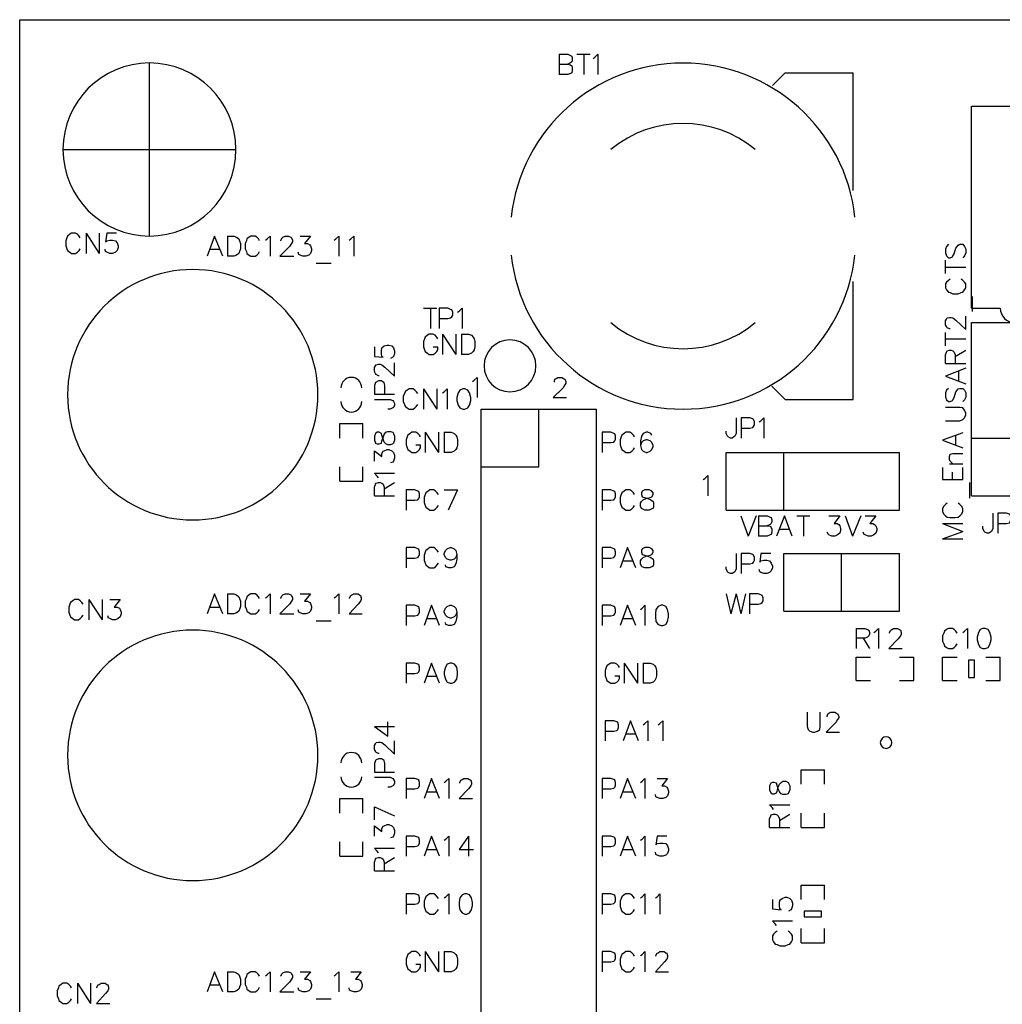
# Model space of a CAD drawing. Extents: x -0.24 to 4.91, y -0.23 to 6.58.
# Tile 14 of 24: x -0.23 to 1.48, y 4.87 to 6.58. Entities that reach past the tile are written whole.
import ezdxf

# ---------------------------------------------------------------- set-up
doc = ezdxf.new("R2010")
doc.units = 0
doc.layers.get('0').update_dxf_attribs({"linetype": 'CONTINUOUS'})
doc.layers.add('mb672d', color=1, linetype='CONTINUOUS')

# ---------------------------------------------------------------- blocks, each defined once
blk = doc.blocks.new('D99')
blk.add_lwpolyline([(-0.005, -0.015), (0.005, -0.015), (0.005, 0.015), (-0.005, 0.015)], close=True)
blk = doc.blocks.new('D100')
blk.add_lwpolyline([(-0.015, -0.005), (0.015, -0.005), (0.015, 0.005), (-0.015, 0.005)], close=True)

msp = doc.modelspace()

# ---------------------------------------------------------------- linework, layer by layer
at = {"layer": 'mb672d', "color": 5}
for points in [[(-0.225, 6.575), (4.275, 6.575)], [(-0.225, -0.225), (-0.225, 6.575)], [(0.71, 6.515), (0.71, 6.48)], [(0.71, 6.515), (0.725, 6.515), (0.73, 6.513), (0.732, 6.512), (0.733, 6.508), (0.733, 6.505), (0.732, 6.502), (0.73, 6.5), (0.725, 6.498)], [(0.741, 6.515), (0.764, 6.515)], [(0.753, 6.515), (0.753, 6.48)], [(0.769, 6.508), (0.772, 6.51), (0.777, 6.515), (0.777, 6.48)], [(0, 6.2), (0, 6.5)], [(0.71, 6.498), (0.725, 6.498), (0.73, 6.497), (0.732, 6.495), (0.733, 6.492), (0.733, 6.487), (0.732, 6.483), (0.73, 6.482), (0.725, 6.48), (0.71, 6.48)], [(1.08, 6.461), (1.102, 6.483), (1.22, 6.483)], [(1.22, 6.279), (1.22, 6.483)], [(1.425, 6.425), (2.325, 6.425)], [(1.425, 6.075), (1.425, 6.425)], [(-0.15, 6.35), (0.15, 6.35)], [(-0.12, 6.197), (-0.122, 6.2), (-0.125, 6.203), (-0.128, 6.205), (-0.135, 6.205), (-0.138, 6.203), (-0.142, 6.2), (-0.143, 6.197), (-0.145, 6.192), (-0.145, 6.183), (-0.143, 6.178), (-0.142, 6.175), (-0.138, 6.172), (-0.135, 6.17), (-0.128, 6.17), (-0.125, 6.172), (-0.122, 6.175), (-0.12, 6.178)], [(-0.11, 6.205), (-0.11, 6.17)], [(-0.11, 6.205), (-0.087, 6.17)], [(-0.087, 6.205), (-0.087, 6.17)], [(-0.057, 6.205), (-0.074, 6.205), (-0.076, 6.19), (-0.074, 6.192), (-0.069, 6.193), (-0.064, 6.193), (-0.059, 6.192), (-0.056, 6.188), (-0.054, 6.183), (-0.054, 6.18), (-0.056, 6.175), (-0.059, 6.172), (-0.064, 6.17), (-0.069, 6.17), (-0.074, 6.172), (-0.076, 6.173), (-0.077, 6.177)], [(0.127, 6.165), (0.113, 6.2), (0.1, 6.165)], [(0.135, 6.2), (0.135, 6.165)], [(0.135, 6.2), (0.146, 6.2), (0.151, 6.198), (0.155, 6.195), (0.156, 6.192), (0.158, 6.187), (0.158, 6.178), (0.156, 6.173), (0.155, 6.17), (0.151, 6.167), (0.146, 6.165), (0.135, 6.165)], [(0.191, 6.192), (0.189, 6.195), (0.186, 6.198), (0.183, 6.2), (0.176, 6.2), (0.173, 6.198), (0.169, 6.195), (0.168, 6.192), (0.166, 6.187), (0.166, 6.178), (0.168, 6.173), (0.169, 6.17), (0.173, 6.167), (0.176, 6.165), (0.183, 6.165), (0.186, 6.167), (0.189, 6.17), (0.191, 6.173)], [(0.201, 6.193), (0.204, 6.195), (0.209, 6.2), (0.209, 6.165)], [(0.228, 6.192), (0.228, 6.193), (0.23, 6.197), (0.231, 6.198), (0.235, 6.2), (0.241, 6.2), (0.245, 6.198), (0.246, 6.197), (0.248, 6.193), (0.248, 6.19), (0.246, 6.187), (0.243, 6.182), (0.226, 6.165), (0.25, 6.165)], [(0.261, 6.2), (0.279, 6.2), (0.269, 6.187), (0.274, 6.187), (0.278, 6.185), (0.279, 6.183), (0.281, 6.178), (0.281, 6.175), (0.279, 6.17), (0.276, 6.167), (0.271, 6.165), (0.266, 6.165), (0.261, 6.167), (0.259, 6.168), (0.258, 6.172)], [(0.32, 6.193), (0.323, 6.195), (0.328, 6.2), (0.328, 6.165)], [(0.346, 6.193), (0.349, 6.195), (0.354, 6.2), (0.354, 6.165)], [(1.385, 6.186), (1.382, 6.182), (1.38, 6.177), (1.38, 6.171), (1.382, 6.166), (1.385, 6.162), (1.388, 6.162), (1.392, 6.164), (1.393, 6.166), (1.395, 6.169), (1.398, 6.179), (1.4, 6.182), (1.402, 6.184), (1.405, 6.186), (1.41, 6.186), (1.413, 6.182), (1.415, 6.177), (1.415, 6.171), (1.413, 6.166), (1.41, 6.162)], [(0.105, 6.177), (0.122, 6.177)], [(0.289, 6.153), (0.315, 6.153)], [(1.38, 6.135), (1.38, 6.158)], [(1.38, 6.146), (1.415, 6.146)], [(1.102, 5.917), (1.22, 5.917), (1.22, 6.121)], [(1.388, 6.125), (1.385, 6.123), (1.382, 6.12), (1.38, 6.117), (1.38, 6.11), (1.382, 6.107), (1.385, 6.103), (1.388, 6.102), (1.393, 6.1), (1.402, 6.1), (1.407, 6.102), (1.41, 6.103), (1.413, 6.107), (1.415, 6.11), (1.415, 6.117), (1.413, 6.12), (1.41, 6.123), (1.407, 6.125)], [(1.427, 6.069), (1.427, 6.095)], [(0.475, 6.075), (0.498, 6.075)], [(0.487, 6.075), (0.487, 6.04)], [(0.502, 6.057), (0.517, 6.057), (0.522, 6.058), (0.524, 6.06), (0.526, 6.063), (0.526, 6.068), (0.524, 6.072), (0.522, 6.073), (0.517, 6.075), (0.502, 6.075), (0.502, 6.04)], [(0.534, 6.068), (0.537, 6.07), (0.542, 6.075), (0.542, 6.04)], [(1.388, 6.039), (1.387, 6.039), (1.383, 6.041), (1.382, 6.043), (1.38, 6.046), (1.38, 6.053), (1.382, 6.056), (1.383, 6.058), (1.387, 6.059), (1.39, 6.059), (1.393, 6.058), (1.398, 6.054), (1.415, 6.038), (1.415, 6.061)], [(1.425, 6.075), (1.475, 6.075)], [(1.425, 6.05), (1.525, 6.05)], [(1.425, 5.75), (1.425, 6.05)], [(0.5, 6.022), (0.498, 6.025), (0.495, 6.028), (0.492, 6.03), (0.485, 6.03), (0.482, 6.028), (0.478, 6.025), (0.477, 6.022), (0.475, 6.017), (0.475, 6.008), (0.477, 6.003), (0.478, 6), (0.482, 5.997), (0.485, 5.995), (0.492, 5.995), (0.495, 5.997), (0.498, 6), (0.5, 6.003), (0.5, 6.008)], [(0.508, 6.03), (0.508, 5.995)], [(0.508, 6.03), (0.531, 5.995)], [(0.531, 6.03), (0.531, 5.995)], [(0.541, 6.03), (0.541, 5.995)], [(0.541, 6.03), (0.553, 6.03), (0.558, 6.028), (0.561, 6.025), (0.563, 6.022), (0.564, 6.017), (0.564, 6.008), (0.563, 6.003), (0.561, 6), (0.558, 5.997), (0.553, 5.995), (0.541, 5.995)], [(1.38, 6.01), (1.38, 6.033)], [(0.39, 6.008), (0.39, 5.991), (0.405, 5.99), (0.403, 5.991), (0.402, 5.996), (0.402, 6.001), (0.403, 6.006), (0.407, 6.01), (0.412, 6.011), (0.415, 6.011), (0.42, 6.01), (0.423, 6.006), (0.425, 6.001), (0.425, 5.996), (0.423, 5.991), (0.422, 5.99), (0.418, 5.988)], [(0.492, 6.008), (0.5, 6.008)], [(1.38, 6.022), (1.415, 6.022)], [(1.38, 5.979), (1.38, 5.994), (1.382, 5.999), (1.383, 6.001), (1.387, 6.002), (1.39, 6.002), (1.393, 6.001), (1.395, 5.999), (1.397, 5.994), (1.397, 5.979)], [(1.397, 5.991), (1.415, 6.002)], [(0.398, 5.958), (0.397, 5.958), (0.393, 5.96), (0.392, 5.962), (0.39, 5.965), (0.39, 5.972), (0.392, 5.975), (0.393, 5.977), (0.397, 5.978), (0.4, 5.978), (0.403, 5.977), (0.408, 5.973), (0.425, 5.957), (0.425, 5.98)], [(1.38, 5.979), (1.415, 5.979)], [(1.415, 5.971), (1.38, 5.957), (1.415, 5.944)], [(1.403, 5.949), (1.403, 5.966)], [(0.408, 5.926), (0.408, 5.941), (0.407, 5.946), (0.405, 5.947), (0.402, 5.949), (0.397, 5.949), (0.393, 5.947), (0.392, 5.946), (0.39, 5.941), (0.39, 5.926), (0.425, 5.926)], [(0.56, 5.948), (0.563, 5.95), (0.568, 5.955), (0.568, 5.92)], [(0.702, 5.947), (0.702, 5.948), (0.703, 5.952), (0.705, 5.953), (0.708, 5.955), (0.715, 5.955), (0.718, 5.953), (0.72, 5.952), (0.722, 5.948), (0.722, 5.945), (0.72, 5.942), (0.717, 5.937), (0.7, 5.92), (0.723, 5.92)], [(1.079, 5.94), (1.102, 5.917)], [(0.465, 5.927), (0.463, 5.93), (0.46, 5.933), (0.457, 5.935), (0.45, 5.935), (0.447, 5.933), (0.443, 5.93), (0.442, 5.927), (0.44, 5.922), (0.44, 5.913), (0.442, 5.908), (0.443, 5.905), (0.447, 5.902), (0.45, 5.9), (0.457, 5.9), (0.46, 5.902), (0.463, 5.905), (0.465, 5.908)], [(0.475, 5.935), (0.475, 5.9)], [(0.475, 5.935), (0.498, 5.9)], [(0.498, 5.935), (0.498, 5.9)], [(0.508, 5.928), (0.511, 5.93), (0.516, 5.935), (0.516, 5.9)], [(0.543, 5.935), (0.538, 5.933), (0.535, 5.928), (0.533, 5.92), (0.533, 5.915), (0.535, 5.907), (0.538, 5.902), (0.543, 5.9), (0.547, 5.9), (0.552, 5.902), (0.555, 5.907), (0.557, 5.915), (0.557, 5.92), (0.555, 5.928), (0.552, 5.933), (0.547, 5.935), (0.543, 5.935)], [(1.385, 5.936), (1.382, 5.933), (1.38, 5.928), (1.38, 5.921), (1.382, 5.916), (1.385, 5.913), (1.388, 5.913), (1.392, 5.915), (1.393, 5.916), (1.395, 5.92), (1.398, 5.93), (1.4, 5.933), (1.402, 5.935), (1.405, 5.936), (1.41, 5.936), (1.413, 5.933), (1.415, 5.928), (1.415, 5.921), (1.413, 5.916), (1.41, 5.913)], [(0.39, 5.917), (0.417, 5.917), (0.422, 5.915), (0.423, 5.913), (0.425, 5.91), (0.425, 5.907), (0.423, 5.903), (0.422, 5.902), (0.417, 5.9), (0.413, 5.9)], [(0.575, 5.9), (0.775, 5.9)], [(0.575, 2.4), (0.575, 5.9)], [(0.575, 2.4), (0.775, 2.4), (0.775, 5.9)], [(0.675, 5.8), (0.675, 5.9)], [(1.38, 5.88), (1.405, 5.88), (1.41, 5.882), (1.413, 5.885), (1.415, 5.89), (1.415, 5.893), (1.413, 5.898), (1.41, 5.902), (1.405, 5.903), (1.38, 5.903)], [(0.33, 5.85), (0.33, 5.875), (0.37, 5.875)], [(0.37, 5.85), (0.37, 5.875)], [(1.017, 5.885), (1.017, 5.858), (1.015, 5.853), (1.013, 5.852), (1.01, 5.85), (1.007, 5.85), (1.003, 5.852), (1.002, 5.853), (1, 5.858), (1, 5.862)], [(1.026, 5.867), (1.041, 5.867), (1.046, 5.868), (1.047, 5.87), (1.049, 5.873), (1.049, 5.878), (1.047, 5.882), (1.046, 5.883), (1.041, 5.885), (1.026, 5.885), (1.026, 5.85)], [(1.057, 5.878), (1.06, 5.88), (1.065, 5.885), (1.065, 5.85)], [(0.39, 5.846), (0.392, 5.841), (0.395, 5.84), (0.398, 5.84), (0.402, 5.841), (0.403, 5.845), (0.405, 5.851), (0.407, 5.856), (0.41, 5.86), (0.413, 5.861), (0.418, 5.861), (0.422, 5.86), (0.423, 5.858), (0.425, 5.853), (0.425, 5.846), (0.423, 5.841), (0.422, 5.84), (0.418, 5.838), (0.413, 5.838), (0.41, 5.84), (0.407, 5.843), (0.405, 5.848), (0.403, 5.855), (0.402, 5.858), (0.398, 5.86), (0.395, 5.86), (0.392, 5.858), (0.39, 5.853), (0.39, 5.846)], [(0.47, 5.852), (0.468, 5.855), (0.465, 5.858), (0.462, 5.86), (0.455, 5.86), (0.452, 5.858), (0.448, 5.855), (0.447, 5.852), (0.445, 5.847), (0.445, 5.838), (0.447, 5.833), (0.448, 5.83), (0.452, 5.827), (0.455, 5.825), (0.462, 5.825), (0.465, 5.827), (0.468, 5.83), (0.47, 5.833), (0.47, 5.838)], [(0.478, 5.86), (0.478, 5.825)], [(0.478, 5.86), (0.501, 5.825)], [(0.501, 5.86), (0.501, 5.825)], [(0.511, 5.86), (0.511, 5.825)], [(0.511, 5.86), (0.523, 5.86), (0.528, 5.858), (0.531, 5.855), (0.533, 5.852), (0.534, 5.847), (0.534, 5.838), (0.533, 5.833), (0.531, 5.83), (0.528, 5.827), (0.523, 5.825), (0.511, 5.825)], [(0.785, 5.842), (0.8, 5.842), (0.805, 5.843), (0.807, 5.845), (0.808, 5.848), (0.808, 5.853), (0.807, 5.857), (0.805, 5.858), (0.8, 5.86), (0.785, 5.86), (0.785, 5.825)], [(0.841, 5.852), (0.839, 5.855), (0.836, 5.858), (0.833, 5.86), (0.826, 5.86), (0.823, 5.858), (0.819, 5.855), (0.818, 5.852), (0.816, 5.847), (0.816, 5.838), (0.818, 5.833), (0.819, 5.83), (0.823, 5.827), (0.826, 5.825), (0.833, 5.825), (0.836, 5.827), (0.839, 5.83), (0.841, 5.833)], [(0.871, 5.855), (0.869, 5.858), (0.864, 5.86), (0.861, 5.86), (0.856, 5.858), (0.853, 5.853), (0.851, 5.845), (0.851, 5.837), (0.853, 5.83), (0.856, 5.827), (0.861, 5.825), (0.863, 5.825), (0.868, 5.827), (0.871, 5.83), (0.873, 5.835), (0.873, 5.837), (0.871, 5.842), (0.868, 5.845), (0.863, 5.847), (0.861, 5.847), (0.856, 5.845), (0.853, 5.842), (0.851, 5.837)], [(1.41, 5.859), (1.375, 5.846), (1.41, 5.833)], [(1.398, 5.838), (1.398, 5.854)], [(0.462, 5.838), (0.47, 5.838)], [(1.425, 5.85), (1.525, 5.85)], [(0.39, 5.81), (0.39, 5.828), (0.403, 5.818), (0.403, 5.823), (0.405, 5.827), (0.407, 5.828), (0.412, 5.83), (0.415, 5.83), (0.42, 5.828), (0.423, 5.825), (0.425, 5.82), (0.425, 5.815), (0.423, 5.81), (0.422, 5.808), (0.418, 5.807)], [(1, 5.725), (1.3, 5.725), (1.3, 5.825)], [(1, 5.825), (1.3, 5.825)], [(1, 5.725), (1, 5.825)], [(1.1, 5.725), (1.1, 5.825)], [(1.393, 5.805), (1.388, 5.81), (1.387, 5.813), (1.387, 5.818), (1.388, 5.822), (1.393, 5.823), (1.41, 5.823)], [(1.387, 5.805), (1.41, 5.805)], [(0.33, 5.775), (0.33, 5.8)], [(0.37, 5.775), (0.37, 5.8)], [(0.397, 5.781), (0.395, 5.784), (0.39, 5.789), (0.425, 5.789)], [(0.575, 5.8), (0.675, 5.8)], [(1.375, 5.799), (1.375, 5.778), (1.41, 5.778), (1.41, 5.799)], [(1.392, 5.778), (1.392, 5.791)], [(0.33, 5.775), (0.37, 5.775)], [(0.39, 5.75), (0.39, 5.765), (0.392, 5.77), (0.393, 5.772), (0.397, 5.773), (0.4, 5.773), (0.403, 5.772), (0.405, 5.77), (0.407, 5.765), (0.407, 5.75)], [(0.407, 5.762), (0.425, 5.773)], [(0.96, 5.778), (0.963, 5.78), (0.968, 5.785), (0.968, 5.75)], [(1.422, 5.746), (1.422, 5.773)], [(0.445, 5.742), (0.46, 5.742), (0.465, 5.743), (0.467, 5.745), (0.468, 5.748), (0.468, 5.753), (0.467, 5.757), (0.465, 5.758), (0.46, 5.76), (0.445, 5.76), (0.445, 5.725)], [(0.501, 5.752), (0.499, 5.755), (0.496, 5.758), (0.493, 5.76), (0.486, 5.76), (0.483, 5.758), (0.479, 5.755), (0.478, 5.752), (0.476, 5.747), (0.476, 5.738), (0.478, 5.733), (0.479, 5.73), (0.483, 5.727), (0.486, 5.725), (0.493, 5.725), (0.496, 5.727), (0.499, 5.73), (0.501, 5.733)], [(0.511, 5.76), (0.534, 5.76)], [(0.534, 5.76), (0.518, 5.725)], [(0.785, 5.742), (0.8, 5.742), (0.805, 5.743), (0.807, 5.745), (0.808, 5.748), (0.808, 5.753), (0.807, 5.757), (0.805, 5.758), (0.8, 5.76), (0.785, 5.76), (0.785, 5.725)], [(0.841, 5.752), (0.839, 5.755), (0.836, 5.758), (0.833, 5.76), (0.826, 5.76), (0.823, 5.758), (0.819, 5.755), (0.818, 5.752), (0.816, 5.747), (0.816, 5.738), (0.818, 5.733), (0.819, 5.73), (0.823, 5.727), (0.826, 5.725), (0.833, 5.725), (0.836, 5.727), (0.839, 5.73), (0.841, 5.733)], [(0.859, 5.76), (0.854, 5.758), (0.853, 5.755), (0.853, 5.752), (0.854, 5.748), (0.858, 5.747), (0.864, 5.745), (0.869, 5.743), (0.873, 5.74), (0.874, 5.737), (0.874, 5.732), (0.873, 5.728), (0.871, 5.727), (0.866, 5.725), (0.859, 5.725), (0.854, 5.727), (0.853, 5.728), (0.851, 5.732), (0.851, 5.737), (0.853, 5.74), (0.856, 5.743), (0.861, 5.745), (0.868, 5.747), (0.871, 5.748), (0.873, 5.752), (0.873, 5.755), (0.871, 5.758), (0.866, 5.76), (0.859, 5.76)], [(0.39, 5.75), (0.425, 5.75)], [(1.383, 5.737), (1.38, 5.735), (1.377, 5.732), (1.375, 5.728), (1.375, 5.722), (1.377, 5.718), (1.38, 5.715), (1.383, 5.713), (1.388, 5.712), (1.397, 5.712), (1.402, 5.713), (1.405, 5.715), (1.408, 5.718), (1.41, 5.722), (1.41, 5.728), (1.408, 5.732), (1.405, 5.735), (1.402, 5.737)], [(1.425, 5.75), (1.525, 5.75)], [(1.462, 5.72), (1.462, 5.693), (1.46, 5.688), (1.458, 5.687), (1.455, 5.685), (1.452, 5.685), (1.448, 5.687), (1.447, 5.688), (1.445, 5.693), (1.445, 5.697)], [(1.471, 5.702), (1.486, 5.702), (1.491, 5.703), (1.492, 5.705), (1.494, 5.708), (1.494, 5.713), (1.492, 5.717), (1.491, 5.718), (1.486, 5.72), (1.471, 5.72), (1.471, 5.685)], [(1.025, 5.715), (1.038, 5.68)], [(1.052, 5.715), (1.038, 5.68)], [(1.056, 5.715), (1.056, 5.68)], [(1.056, 5.715), (1.071, 5.715), (1.076, 5.713), (1.078, 5.712), (1.079, 5.708), (1.079, 5.705), (1.078, 5.702), (1.076, 5.7), (1.071, 5.698)], [(1.114, 5.68), (1.101, 5.715), (1.087, 5.68)], [(1.122, 5.715), (1.145, 5.715)], [(1.134, 5.715), (1.134, 5.68)], [(1.178, 5.715), (1.197, 5.715), (1.187, 5.702), (1.192, 5.702), (1.195, 5.7), (1.197, 5.698), (1.198, 5.693), (1.198, 5.69), (1.197, 5.685), (1.193, 5.682), (1.188, 5.68), (1.183, 5.68), (1.178, 5.682), (1.177, 5.683), (1.175, 5.687)], [(1.206, 5.715), (1.219, 5.68)], [(1.233, 5.715), (1.219, 5.68)], [(1.241, 5.715), (1.259, 5.715), (1.249, 5.702), (1.254, 5.702), (1.257, 5.7), (1.259, 5.698), (1.261, 5.693), (1.261, 5.69), (1.259, 5.685), (1.256, 5.682), (1.251, 5.68), (1.246, 5.68), (1.241, 5.682), (1.239, 5.683), (1.237, 5.687)], [(1.375, 5.702), (1.41, 5.688)], [(1.375, 5.702), (1.41, 5.702)], [(1.056, 5.698), (1.071, 5.698), (1.076, 5.697), (1.078, 5.695), (1.079, 5.692), (1.079, 5.687), (1.078, 5.683), (1.076, 5.682), (1.071, 5.68), (1.056, 5.68)], [(1.092, 5.692), (1.109, 5.692)], [(1.375, 5.675), (1.41, 5.688)], [(1.375, 5.675), (1.41, 5.675)], [(0.445, 5.642), (0.46, 5.642), (0.465, 5.643), (0.467, 5.645), (0.468, 5.648), (0.468, 5.653), (0.467, 5.657), (0.465, 5.658), (0.46, 5.66), (0.445, 5.66), (0.445, 5.625)], [(0.501, 5.652), (0.499, 5.655), (0.496, 5.658), (0.493, 5.66), (0.486, 5.66), (0.483, 5.658), (0.479, 5.655), (0.478, 5.652), (0.476, 5.647), (0.476, 5.638), (0.478, 5.633), (0.479, 5.63), (0.483, 5.627), (0.486, 5.625), (0.493, 5.625), (0.496, 5.627), (0.499, 5.63), (0.501, 5.633)], [(0.533, 5.648), (0.531, 5.643), (0.528, 5.64), (0.523, 5.638), (0.521, 5.638), (0.516, 5.64), (0.513, 5.643), (0.511, 5.648), (0.511, 5.65), (0.513, 5.655), (0.516, 5.658), (0.521, 5.66), (0.523, 5.66), (0.528, 5.658), (0.531, 5.655), (0.533, 5.648), (0.533, 5.64), (0.531, 5.632), (0.528, 5.627), (0.523, 5.625), (0.519, 5.625), (0.514, 5.627), (0.513, 5.63)], [(0.785, 5.642), (0.8, 5.642), (0.805, 5.643), (0.807, 5.645), (0.808, 5.648), (0.808, 5.653), (0.807, 5.657), (0.805, 5.658), (0.8, 5.66), (0.785, 5.66), (0.785, 5.625)], [(0.843, 5.625), (0.829, 5.66), (0.816, 5.625)], [(0.859, 5.66), (0.854, 5.658), (0.853, 5.655), (0.853, 5.652), (0.854, 5.648), (0.858, 5.647), (0.864, 5.645), (0.869, 5.643), (0.873, 5.64), (0.874, 5.637), (0.874, 5.632), (0.873, 5.628), (0.871, 5.627), (0.866, 5.625), (0.859, 5.625), (0.854, 5.627), (0.853, 5.628), (0.851, 5.632), (0.851, 5.637), (0.853, 5.64), (0.856, 5.643), (0.861, 5.645), (0.868, 5.647), (0.871, 5.648), (0.873, 5.652), (0.873, 5.655), (0.871, 5.658), (0.866, 5.66), (0.859, 5.66)], [(1.017, 5.65), (1.017, 5.623), (1.015, 5.618), (1.013, 5.617), (1.01, 5.615), (1.007, 5.615), (1.003, 5.617), (1.002, 5.618), (1, 5.623), (1, 5.627)], [(1.026, 5.632), (1.041, 5.632), (1.046, 5.633), (1.047, 5.635), (1.049, 5.638), (1.049, 5.643), (1.047, 5.647), (1.046, 5.648), (1.041, 5.65), (1.026, 5.65), (1.026, 5.615)], [(1.077, 5.65), (1.06, 5.65), (1.058, 5.635), (1.06, 5.637), (1.065, 5.638), (1.07, 5.638), (1.075, 5.637), (1.078, 5.633), (1.08, 5.628), (1.08, 5.625), (1.078, 5.62), (1.075, 5.617), (1.07, 5.615), (1.065, 5.615), (1.06, 5.617), (1.058, 5.618), (1.057, 5.622)], [(1.1, 5.55), (1.1, 5.65), (1.3, 5.65)], [(1.2, 5.55), (1.2, 5.65)], [(1.3, 5.55), (1.3, 5.65)], [(0.821, 5.637), (0.838, 5.637)], [(-0.115, 5.562), (-0.117, 5.565), (-0.12, 5.568), (-0.123, 5.57), (-0.13, 5.57), (-0.133, 5.568), (-0.137, 5.565), (-0.138, 5.562), (-0.14, 5.557), (-0.14, 5.548), (-0.138, 5.543), (-0.137, 5.54), (-0.133, 5.537), (-0.13, 5.535), (-0.123, 5.535), (-0.12, 5.537), (-0.117, 5.54), (-0.115, 5.543)], [(-0.105, 5.57), (-0.105, 5.535)], [(-0.105, 5.57), (-0.082, 5.535)], [(-0.082, 5.57), (-0.082, 5.535)], [(-0.069, 5.57), (-0.051, 5.57), (-0.061, 5.557), (-0.056, 5.557), (-0.052, 5.555), (-0.051, 5.553), (-0.049, 5.548), (-0.049, 5.545), (-0.051, 5.54), (-0.054, 5.537), (-0.059, 5.535), (-0.064, 5.535), (-0.069, 5.537), (-0.071, 5.538), (-0.072, 5.542)], [(0.127, 5.545), (0.113, 5.58), (0.1, 5.545)], [(0.135, 5.58), (0.135, 5.545)], [(0.135, 5.58), (0.146, 5.58), (0.151, 5.578), (0.155, 5.575), (0.156, 5.572), (0.158, 5.567), (0.158, 5.558), (0.156, 5.553), (0.155, 5.55), (0.151, 5.547), (0.146, 5.545), (0.135, 5.545)], [(0.191, 5.572), (0.189, 5.575), (0.186, 5.578), (0.183, 5.58), (0.176, 5.58), (0.173, 5.578), (0.169, 5.575), (0.168, 5.572), (0.166, 5.567), (0.166, 5.558), (0.168, 5.553), (0.169, 5.55), (0.173, 5.547), (0.176, 5.545), (0.183, 5.545), (0.186, 5.547), (0.189, 5.55), (0.191, 5.553)], [(0.201, 5.573), (0.204, 5.575), (0.209, 5.58), (0.209, 5.545)], [(0.228, 5.572), (0.228, 5.573), (0.23, 5.577), (0.231, 5.578), (0.235, 5.58), (0.241, 5.58), (0.245, 5.578), (0.246, 5.577), (0.248, 5.573), (0.248, 5.57), (0.246, 5.567), (0.243, 5.562), (0.226, 5.545), (0.25, 5.545)], [(0.261, 5.58), (0.279, 5.58), (0.269, 5.567), (0.274, 5.567), (0.278, 5.565), (0.279, 5.563), (0.281, 5.558), (0.281, 5.555), (0.279, 5.55), (0.276, 5.547), (0.271, 5.545), (0.266, 5.545), (0.261, 5.547), (0.259, 5.548), (0.258, 5.552)], [(0.32, 5.573), (0.323, 5.575), (0.328, 5.58), (0.328, 5.545)], [(0.347, 5.572), (0.347, 5.573), (0.349, 5.577), (0.351, 5.578), (0.354, 5.58), (0.361, 5.58), (0.364, 5.578), (0.366, 5.577), (0.367, 5.573), (0.367, 5.57), (0.366, 5.567), (0.362, 5.562), (0.346, 5.545), (0.369, 5.545)], [(1, 5.58), (1.008, 5.545)], [(1.017, 5.58), (1.008, 5.545)], [(1.017, 5.58), (1.025, 5.545)], [(1.033, 5.58), (1.025, 5.545)], [(1.04, 5.562), (1.055, 5.562), (1.06, 5.563), (1.062, 5.565), (1.064, 5.568), (1.064, 5.573), (1.062, 5.577), (1.06, 5.578), (1.055, 5.58), (1.04, 5.58), (1.04, 5.545)], [(0.105, 5.557), (0.122, 5.557)], [(0.445, 5.542), (0.46, 5.542), (0.465, 5.543), (0.467, 5.545), (0.468, 5.548), (0.468, 5.553), (0.467, 5.557), (0.465, 5.558), (0.46, 5.56), (0.445, 5.56), (0.445, 5.525)], [(0.503, 5.525), (0.489, 5.56), (0.476, 5.525)], [(0.533, 5.548), (0.531, 5.543), (0.528, 5.54), (0.523, 5.538), (0.521, 5.538), (0.516, 5.54), (0.513, 5.543), (0.511, 5.548), (0.511, 5.55), (0.513, 5.555), (0.516, 5.558), (0.521, 5.56), (0.523, 5.56), (0.528, 5.558), (0.531, 5.555), (0.533, 5.548), (0.533, 5.54), (0.531, 5.532), (0.528, 5.527), (0.523, 5.525), (0.519, 5.525), (0.514, 5.527), (0.513, 5.53)], [(0.785, 5.542), (0.8, 5.542), (0.805, 5.543), (0.807, 5.545), (0.808, 5.548), (0.808, 5.553), (0.807, 5.557), (0.805, 5.558), (0.8, 5.56), (0.785, 5.56), (0.785, 5.525)], [(0.843, 5.525), (0.829, 5.56), (0.816, 5.525)], [(0.851, 5.553), (0.854, 5.555), (0.859, 5.56), (0.859, 5.525)], [(0.887, 5.56), (0.882, 5.558), (0.878, 5.553), (0.877, 5.545), (0.877, 5.54), (0.878, 5.532), (0.882, 5.527), (0.887, 5.525), (0.89, 5.525), (0.895, 5.527), (0.898, 5.532), (0.9, 5.54), (0.9, 5.545), (0.898, 5.553), (0.895, 5.558), (0.89, 5.56), (0.887, 5.56)], [(1.1, 5.55), (1.3, 5.55)], [(0.289, 5.533), (0.315, 5.533)], [(0.481, 5.537), (0.498, 5.537)], [(0.821, 5.537), (0.838, 5.537)], [(1.225, 5.52), (1.225, 5.485)], [(1.225, 5.52), (1.24, 5.52), (1.245, 5.518), (1.247, 5.517), (1.248, 5.513), (1.248, 5.51), (1.247, 5.507), (1.245, 5.505), (1.24, 5.503), (1.225, 5.503)], [(1.256, 5.513), (1.259, 5.515), (1.264, 5.52), (1.264, 5.485)], [(1.283, 5.512), (1.283, 5.513), (1.285, 5.517), (1.287, 5.518), (1.29, 5.52), (1.297, 5.52), (1.3, 5.518), (1.302, 5.517), (1.303, 5.513), (1.303, 5.51), (1.302, 5.507), (1.298, 5.502), (1.282, 5.485), (1.305, 5.485)], [(1.4, 5.512), (1.398, 5.515), (1.395, 5.518), (1.392, 5.52), (1.385, 5.52), (1.382, 5.518), (1.378, 5.515), (1.377, 5.512), (1.375, 5.507), (1.375, 5.498), (1.377, 5.493), (1.378, 5.49), (1.382, 5.487), (1.385, 5.485), (1.392, 5.485), (1.395, 5.487), (1.398, 5.49), (1.4, 5.493)], [(1.41, 5.513), (1.413, 5.515), (1.418, 5.52), (1.418, 5.485)], [(1.445, 5.52), (1.44, 5.518), (1.437, 5.513), (1.435, 5.505), (1.435, 5.5), (1.437, 5.492), (1.44, 5.487), (1.445, 5.485), (1.449, 5.485), (1.454, 5.487), (1.457, 5.492), (1.459, 5.5), (1.459, 5.505), (1.457, 5.513), (1.454, 5.518), (1.449, 5.52), (1.445, 5.52)], [(1.237, 5.503), (1.248, 5.485)], [(1.225, 5.47), (1.25, 5.47)], [(1.225, 5.43), (1.225, 5.47)], [(1.3, 5.43), (1.325, 5.43), (1.325, 5.47)], [(1.3, 5.47), (1.325, 5.47)], [(1.375, 5.43), (1.375, 5.47), (1.4, 5.47)], [(1.45, 5.47), (1.475, 5.47)], [(1.475, 5.43), (1.475, 5.47)], [(0.445, 5.442), (0.46, 5.442), (0.465, 5.443), (0.467, 5.445), (0.468, 5.448), (0.468, 5.453), (0.467, 5.457), (0.465, 5.458), (0.46, 5.46), (0.445, 5.46), (0.445, 5.425)], [(0.503, 5.425), (0.489, 5.46), (0.476, 5.425)], [(0.521, 5.46), (0.516, 5.458), (0.513, 5.453), (0.511, 5.445), (0.511, 5.44), (0.513, 5.432), (0.516, 5.427), (0.521, 5.425), (0.524, 5.425), (0.529, 5.427), (0.533, 5.432), (0.534, 5.44), (0.534, 5.445), (0.533, 5.453), (0.529, 5.458), (0.524, 5.46), (0.521, 5.46)], [(0.815, 5.452), (0.813, 5.455), (0.81, 5.458), (0.807, 5.46), (0.8, 5.46), (0.797, 5.458), (0.793, 5.455), (0.792, 5.452), (0.79, 5.447), (0.79, 5.438), (0.792, 5.433), (0.793, 5.43), (0.797, 5.427), (0.8, 5.425), (0.807, 5.425), (0.81, 5.427), (0.813, 5.43), (0.815, 5.433), (0.815, 5.438)], [(0.823, 5.46), (0.823, 5.425)], [(0.823, 5.46), (0.846, 5.425)], [(0.846, 5.46), (0.846, 5.425)], [(0.856, 5.46), (0.856, 5.425)], [(0.856, 5.46), (0.868, 5.46), (0.873, 5.458), (0.876, 5.455), (0.878, 5.452), (0.879, 5.447), (0.879, 5.438), (0.878, 5.433), (0.876, 5.43), (0.873, 5.427), (0.868, 5.425), (0.856, 5.425)], [(0.481, 5.437), (0.498, 5.437)], [(0.807, 5.438), (0.815, 5.438)], [(1.225, 5.43), (1.25, 5.43)], [(1.375, 5.43), (1.4, 5.43)], [(1.45, 5.43), (1.475, 5.43)], [(0.79, 5.342), (0.805, 5.342), (0.81, 5.343), (0.812, 5.345), (0.813, 5.348), (0.813, 5.353), (0.812, 5.357), (0.81, 5.358), (0.805, 5.36), (0.79, 5.36), (0.79, 5.325)], [(0.848, 5.325), (0.834, 5.36), (0.821, 5.325)], [(0.856, 5.353), (0.859, 5.355), (0.864, 5.36), (0.864, 5.325)], [(0.882, 5.353), (0.885, 5.355), (0.89, 5.36), (0.89, 5.325)], [(1.14, 5.375), (1.14, 5.35), (1.142, 5.345), (1.145, 5.342), (1.15, 5.34), (1.153, 5.34), (1.158, 5.342), (1.162, 5.345), (1.163, 5.35), (1.163, 5.375)], [(1.175, 5.367), (1.175, 5.368), (1.176, 5.372), (1.178, 5.373), (1.181, 5.375), (1.188, 5.375), (1.191, 5.373), (1.193, 5.372), (1.195, 5.368), (1.195, 5.365), (1.193, 5.362), (1.19, 5.357), (1.173, 5.34), (1.196, 5.34)], [(0.39, 5.35), (0.413, 5.333), (0.413, 5.358)], [(0.39, 5.35), (0.425, 5.35)], [(0.398, 5.303), (0.397, 5.303), (0.393, 5.305), (0.392, 5.307), (0.39, 5.31), (0.39, 5.317), (0.392, 5.32), (0.393, 5.322), (0.397, 5.323), (0.4, 5.323), (0.403, 5.322), (0.408, 5.318), (0.425, 5.302), (0.425, 5.325)], [(0.826, 5.337), (0.843, 5.337)], [(0.408, 5.271), (0.408, 5.286), (0.407, 5.291), (0.405, 5.292), (0.402, 5.294), (0.397, 5.294), (0.393, 5.292), (0.392, 5.291), (0.39, 5.286), (0.39, 5.271), (0.425, 5.271)], [(1.13, 5.25), (1.13, 5.275), (1.17, 5.275)], [(1.17, 5.25), (1.17, 5.275)], [(0.39, 5.262), (0.417, 5.262), (0.422, 5.26), (0.423, 5.258), (0.425, 5.255), (0.425, 5.252), (0.423, 5.248), (0.422, 5.247), (0.417, 5.245), (0.413, 5.245)], [(0.445, 5.242), (0.46, 5.242), (0.465, 5.243), (0.467, 5.245), (0.468, 5.248), (0.468, 5.253), (0.467, 5.257), (0.465, 5.258), (0.46, 5.26), (0.445, 5.26), (0.445, 5.225)], [(0.503, 5.225), (0.489, 5.26), (0.476, 5.225)], [(0.511, 5.253), (0.514, 5.255), (0.519, 5.26), (0.519, 5.225)], [(0.538, 5.252), (0.538, 5.253), (0.54, 5.257), (0.542, 5.258), (0.545, 5.26), (0.552, 5.26), (0.555, 5.258), (0.557, 5.257), (0.558, 5.253), (0.558, 5.25), (0.557, 5.247), (0.553, 5.242), (0.537, 5.225), (0.56, 5.225)], [(0.785, 5.242), (0.8, 5.242), (0.805, 5.243), (0.807, 5.245), (0.808, 5.248), (0.808, 5.253), (0.807, 5.257), (0.805, 5.258), (0.8, 5.26), (0.785, 5.26), (0.785, 5.225)], [(0.843, 5.225), (0.829, 5.26), (0.816, 5.225)], [(0.851, 5.253), (0.854, 5.255), (0.859, 5.26), (0.859, 5.225)], [(0.88, 5.26), (0.898, 5.26), (0.888, 5.247), (0.893, 5.247), (0.897, 5.245), (0.898, 5.243), (0.9, 5.238), (0.9, 5.235), (0.898, 5.23), (0.895, 5.227), (0.89, 5.225), (0.885, 5.225), (0.88, 5.227), (0.878, 5.228), (0.877, 5.232)], [(1.075, 5.24), (1.077, 5.235), (1.08, 5.233), (1.083, 5.233), (1.087, 5.235), (1.088, 5.238), (1.09, 5.245), (1.092, 5.25), (1.095, 5.253), (1.098, 5.255), (1.103, 5.255), (1.107, 5.253), (1.108, 5.252), (1.11, 5.247), (1.11, 5.24), (1.108, 5.235), (1.107, 5.233), (1.103, 5.232), (1.098, 5.232), (1.095, 5.233), (1.092, 5.237), (1.09, 5.242), (1.088, 5.248), (1.087, 5.252), (1.083, 5.253), (1.08, 5.253), (1.077, 5.252), (1.075, 5.247), (1.075, 5.24)], [(0.33, 5.2), (0.33, 5.225), (0.37, 5.225)], [(0.37, 5.2), (0.37, 5.225)], [(0.481, 5.237), (0.498, 5.237)], [(0.821, 5.237), (0.838, 5.237)], [(0.39, 5.211), (0.425, 5.195)], [(0.39, 5.188), (0.39, 5.211)], [(1.082, 5.206), (1.08, 5.209), (1.075, 5.214), (1.11, 5.214)], [(1.075, 5.175), (1.075, 5.19), (1.077, 5.195), (1.078, 5.197), (1.082, 5.198), (1.085, 5.198), (1.088, 5.197), (1.09, 5.195), (1.092, 5.19), (1.092, 5.175)], [(1.092, 5.187), (1.11, 5.198)], [(1.13, 5.175), (1.13, 5.2)], [(1.17, 5.175), (1.17, 5.2)], [(0.39, 5.16), (0.39, 5.178), (0.403, 5.168), (0.403, 5.173), (0.405, 5.177), (0.407, 5.178), (0.412, 5.18), (0.415, 5.18), (0.42, 5.178), (0.423, 5.175), (0.425, 5.17), (0.425, 5.165), (0.423, 5.16), (0.422, 5.158), (0.418, 5.157)], [(1.075, 5.175), (1.11, 5.175)], [(1.13, 5.175), (1.17, 5.175)], [(0.445, 5.142), (0.46, 5.142), (0.465, 5.143), (0.467, 5.145), (0.468, 5.148), (0.468, 5.153), (0.467, 5.157), (0.465, 5.158), (0.46, 5.16), (0.445, 5.16), (0.445, 5.125)], [(0.503, 5.125), (0.489, 5.16), (0.476, 5.125)], [(0.511, 5.153), (0.514, 5.155), (0.519, 5.16), (0.519, 5.125)], [(0.553, 5.16), (0.537, 5.137), (0.562, 5.137)], [(0.553, 5.16), (0.553, 5.125)], [(0.785, 5.142), (0.8, 5.142), (0.805, 5.143), (0.807, 5.145), (0.808, 5.148), (0.808, 5.153), (0.807, 5.157), (0.805, 5.158), (0.8, 5.16), (0.785, 5.16), (0.785, 5.125)], [(0.843, 5.125), (0.829, 5.16), (0.816, 5.125)], [(0.851, 5.153), (0.854, 5.155), (0.859, 5.16), (0.859, 5.125)], [(0.897, 5.16), (0.88, 5.16), (0.878, 5.145), (0.88, 5.147), (0.885, 5.148), (0.89, 5.148), (0.895, 5.147), (0.898, 5.143), (0.9, 5.138), (0.9, 5.135), (0.898, 5.13), (0.895, 5.127), (0.89, 5.125), (0.885, 5.125), (0.88, 5.127), (0.878, 5.128), (0.877, 5.132)], [(0.33, 5.125), (0.33, 5.15)], [(0.37, 5.125), (0.37, 5.15)], [(0.397, 5.131), (0.395, 5.134), (0.39, 5.139), (0.425, 5.139)], [(0.481, 5.137), (0.498, 5.137)], [(0.821, 5.137), (0.838, 5.137)], [(0.33, 5.125), (0.37, 5.125)], [(0.39, 5.1), (0.39, 5.115), (0.392, 5.12), (0.393, 5.122), (0.397, 5.123), (0.4, 5.123), (0.403, 5.122), (0.405, 5.12), (0.407, 5.115), (0.407, 5.1)], [(0.407, 5.112), (0.425, 5.123)], [(0.39, 5.1), (0.425, 5.1)], [(1.13, 5.075), (1.17, 5.075)], [(1.13, 5.05), (1.13, 5.075)], [(1.17, 5.05), (1.17, 5.075)], [(0.445, 5.042), (0.46, 5.042), (0.465, 5.043), (0.467, 5.045), (0.468, 5.048), (0.468, 5.053), (0.467, 5.057), (0.465, 5.058), (0.46, 5.06), (0.445, 5.06), (0.445, 5.025)], [(0.501, 5.052), (0.499, 5.055), (0.496, 5.058), (0.493, 5.06), (0.486, 5.06), (0.483, 5.058), (0.479, 5.055), (0.478, 5.052), (0.476, 5.047), (0.476, 5.038), (0.478, 5.033), (0.479, 5.03), (0.483, 5.027), (0.486, 5.025), (0.493, 5.025), (0.496, 5.027), (0.499, 5.03), (0.501, 5.033)], [(0.511, 5.053), (0.514, 5.055), (0.519, 5.06), (0.519, 5.025)], [(0.547, 5.06), (0.542, 5.058), (0.538, 5.053), (0.537, 5.045), (0.537, 5.04), (0.538, 5.032), (0.542, 5.027), (0.547, 5.025), (0.55, 5.025), (0.555, 5.027), (0.558, 5.032), (0.56, 5.04), (0.56, 5.045), (0.558, 5.053), (0.555, 5.058), (0.55, 5.06), (0.547, 5.06)], [(0.785, 5.042), (0.8, 5.042), (0.805, 5.043), (0.807, 5.045), (0.808, 5.048), (0.808, 5.053), (0.807, 5.057), (0.805, 5.058), (0.8, 5.06), (0.785, 5.06), (0.785, 5.025)], [(0.841, 5.052), (0.839, 5.055), (0.836, 5.058), (0.833, 5.06), (0.826, 5.06), (0.823, 5.058), (0.819, 5.055), (0.818, 5.052), (0.816, 5.047), (0.816, 5.038), (0.818, 5.033), (0.819, 5.03), (0.823, 5.027), (0.826, 5.025), (0.833, 5.025), (0.836, 5.027), (0.839, 5.03), (0.841, 5.033)], [(0.851, 5.053), (0.854, 5.055), (0.859, 5.06), (0.859, 5.025)], [(0.877, 5.053), (0.88, 5.055), (0.885, 5.06), (0.885, 5.025)], [(1.08, 5.05), (1.08, 5.034), (1.095, 5.032), (1.093, 5.034), (1.092, 5.039), (1.092, 5.044), (1.093, 5.049), (1.097, 5.052), (1.102, 5.054), (1.105, 5.054), (1.11, 5.052), (1.113, 5.049), (1.115, 5.044), (1.115, 5.039), (1.113, 5.034), (1.112, 5.032), (1.108, 5.03)], [(1.087, 5.005), (1.085, 5.008), (1.08, 5.013), (1.115, 5.013)], [(1.088, 4.995), (1.085, 4.993), (1.082, 4.99), (1.08, 4.987), (1.08, 4.98), (1.082, 4.977), (1.085, 4.973), (1.088, 4.972), (1.093, 4.97), (1.102, 4.97), (1.107, 4.972), (1.11, 4.973), (1.113, 4.977), (1.115, 4.98), (1.115, 4.987), (1.113, 4.99), (1.11, 4.993), (1.107, 4.995)], [(1.13, 4.975), (1.13, 5)], [(1.13, 4.975), (1.17, 4.975), (1.17, 5)], [(0.47, 4.952), (0.468, 4.955), (0.465, 4.958), (0.462, 4.96), (0.455, 4.96), (0.452, 4.958), (0.448, 4.955), (0.447, 4.952), (0.445, 4.947), (0.445, 4.938), (0.447, 4.933), (0.448, 4.93), (0.452, 4.927), (0.455, 4.925), (0.462, 4.925), (0.465, 4.927), (0.468, 4.93), (0.47, 4.933), (0.47, 4.938)], [(0.478, 4.96), (0.478, 4.925)], [(0.478, 4.96), (0.501, 4.925)], [(0.501, 4.96), (0.501, 4.925)], [(0.511, 4.96), (0.511, 4.925)], [(0.511, 4.96), (0.523, 4.96), (0.528, 4.958), (0.531, 4.955), (0.533, 4.952), (0.534, 4.947), (0.534, 4.938), (0.533, 4.933), (0.531, 4.93), (0.528, 4.927), (0.523, 4.925), (0.511, 4.925)], [(0.785, 4.942), (0.8, 4.942), (0.805, 4.943), (0.807, 4.945), (0.808, 4.948), (0.808, 4.953), (0.807, 4.957), (0.805, 4.958), (0.8, 4.96), (0.785, 4.96), (0.785, 4.925)], [(0.841, 4.952), (0.839, 4.955), (0.836, 4.958), (0.833, 4.96), (0.826, 4.96), (0.823, 4.958), (0.819, 4.955), (0.818, 4.952), (0.816, 4.947), (0.816, 4.938), (0.818, 4.933), (0.819, 4.93), (0.823, 4.927), (0.826, 4.925), (0.833, 4.925), (0.836, 4.927), (0.839, 4.93), (0.841, 4.933)], [(0.851, 4.953), (0.854, 4.955), (0.859, 4.96), (0.859, 4.925)], [(0.878, 4.952), (0.878, 4.953), (0.88, 4.957), (0.882, 4.958), (0.885, 4.96), (0.892, 4.96), (0.895, 4.958), (0.897, 4.957), (0.898, 4.953), (0.898, 4.95), (0.897, 4.947), (0.893, 4.942), (0.877, 4.925), (0.9, 4.925)], [(0.462, 4.938), (0.47, 4.938)], [(0.127, 4.89), (0.113, 4.925), (0.1, 4.89)], [(0.135, 4.925), (0.135, 4.89)], [(0.135, 4.925), (0.146, 4.925), (0.151, 4.923), (0.155, 4.92), (0.156, 4.917), (0.158, 4.912), (0.158, 4.903), (0.156, 4.898), (0.155, 4.895), (0.151, 4.892), (0.146, 4.89), (0.135, 4.89)], [(0.191, 4.917), (0.189, 4.92), (0.186, 4.923), (0.183, 4.925), (0.176, 4.925), (0.173, 4.923), (0.169, 4.92), (0.168, 4.917), (0.166, 4.912), (0.166, 4.903), (0.168, 4.898), (0.169, 4.895), (0.173, 4.892), (0.176, 4.89), (0.183, 4.89), (0.186, 4.892), (0.189, 4.895), (0.191, 4.898)], [(0.201, 4.918), (0.204, 4.92), (0.209, 4.925), (0.209, 4.89)], [(0.228, 4.917), (0.228, 4.918), (0.23, 4.922), (0.231, 4.923), (0.235, 4.925), (0.241, 4.925), (0.245, 4.923), (0.246, 4.922), (0.248, 4.918), (0.248, 4.915), (0.246, 4.912), (0.243, 4.907), (0.226, 4.89), (0.25, 4.89)], [(0.261, 4.925), (0.279, 4.925), (0.269, 4.912), (0.274, 4.912), (0.278, 4.91), (0.279, 4.908), (0.281, 4.903), (0.281, 4.9), (0.279, 4.895), (0.276, 4.892), (0.271, 4.89), (0.266, 4.89), (0.261, 4.892), (0.259, 4.893), (0.258, 4.897)], [(0.32, 4.918), (0.323, 4.92), (0.328, 4.925), (0.328, 4.89)], [(0.349, 4.925), (0.367, 4.925), (0.357, 4.912), (0.362, 4.912), (0.366, 4.91), (0.367, 4.908), (0.369, 4.903), (0.369, 4.9), (0.367, 4.895), (0.364, 4.892), (0.359, 4.89), (0.354, 4.89), (0.349, 4.892), (0.347, 4.893), (0.346, 4.897)], [(-0.135, 4.897), (-0.137, 4.9), (-0.14, 4.903), (-0.143, 4.905), (-0.15, 4.905), (-0.153, 4.903), (-0.157, 4.9), (-0.158, 4.897), (-0.16, 4.892), (-0.16, 4.883), (-0.158, 4.878), (-0.157, 4.875), (-0.153, 4.872), (-0.15, 4.87), (-0.143, 4.87), (-0.14, 4.872), (-0.137, 4.875), (-0.135, 4.878)], [(-0.125, 4.905), (-0.125, 4.87)], [(-0.125, 4.905), (-0.102, 4.87)], [(-0.102, 4.905), (-0.102, 4.87)], [(-0.091, 4.897), (-0.091, 4.898), (-0.089, 4.902), (-0.087, 4.903), (-0.084, 4.905), (-0.077, 4.905), (-0.074, 4.903), (-0.072, 4.902), (-0.071, 4.898), (-0.071, 4.895), (-0.072, 4.892), (-0.076, 4.887), (-0.092, 4.87), (-0.069, 4.87)], [(0.105, 4.902), (0.122, 4.902)], [(0.289, 4.878), (0.315, 4.878)]]:
    msp.add_lwpolyline(points, dxfattribs=at)
at = {"layer": 'mb672d', "color": 1}
for points in [[(-0.225, 6.575), (4.275, 6.575)], [(-0.225, -0.225), (-0.225, 6.575)]]:
    msp.add_lwpolyline(points, dxfattribs=at)
at = {"layer": 'mb672d', "color": 5}
for points in [[(0.15, 6.35), (0.15, 6.35), (0.15, 6.35, 1), (-0.15, 6.35), (-0.15, 6.35), (-0.15, 6.35, 1), (0.15, 6.35), (0.15, 6.35)], [(1.223, 6.233), (1.223, 6.233), (1.223, 6.233, 0.895375), (0.627, 6.233), (0.627, 6.233)], [(1.05, 6.35), (1.05, 6.35), (1.05, 6.35, 0.36205), (0.8, 6.35), (0.8, 6.35)], [(0.627, 6.167), (0.627, 6.167), (0.627, 6.167, 0.381822), (0.925, 5.9), (0.925, 5.9)], [(0.925, 5.9), (0.925, 5.9), (0.925, 5.9, 0.382713), (1.223, 6.167), (1.223, 6.167)], [(0.292, 5.925), (0.292, 5.925), (0.292, 5.925, 1), (-0.142, 5.925), (-0.142, 5.925), (-0.142, 5.925, 1), (0.292, 5.925), (0.292, 5.925)], [(1.475, 6.075), (1.475, 6.075), (1.475, 6.075, 1), (1.525, 6.075), (1.525, 6.075)], [(0.8, 6.05), (0.8, 6.05), (0.8, 6.05, 0.36205), (1.05, 6.05), (1.05, 6.05)], [(0.67, 5.975), (0.67, 5.975), (0.67, 5.975, 1), (0.58, 5.975), (0.58, 5.975), (0.58, 5.975, 1), (0.67, 5.975), (0.67, 5.975)], [(0.368, 5.937), (0.368, 5.937), (0.368, 5.937, 1), (0.332, 5.937), (0.332, 5.937)], [(0.332, 5.913), (0.332, 5.913), (0.332, 5.913, 1), (0.368, 5.913), (0.368, 5.913)], [(0.292, 5.3), (0.292, 5.3), (0.292, 5.3, 1), (-0.142, 5.3), (-0.142, 5.3), (-0.142, 5.3, 1), (0.292, 5.3), (0.292, 5.3)], [(1.287, 5.322), (1.287, 5.322), (1.287, 5.322, 1), (1.267, 5.322), (1.267, 5.322), (1.267, 5.322, 1), (1.287, 5.322), (1.287, 5.322)], [(0.368, 5.287), (0.368, 5.287), (0.368, 5.287, 1), (0.332, 5.287), (0.332, 5.287)], [(0.332, 5.263), (0.332, 5.263), (0.332, 5.263, 1), (0.368, 5.263), (0.368, 5.263)]]:
    msp.add_lwpolyline(points, format="xyb", dxfattribs=at)

# ---------------------------------------------------------------- block references
at = {"layer": 'mb672d'}
for name, p in [('D99', (1.425, 5.45)), ('D100', (1.15, 5.025))]:
    msp.add_blockref(name, p, dxfattribs=at)

doc.saveas('drawing.dxf')
